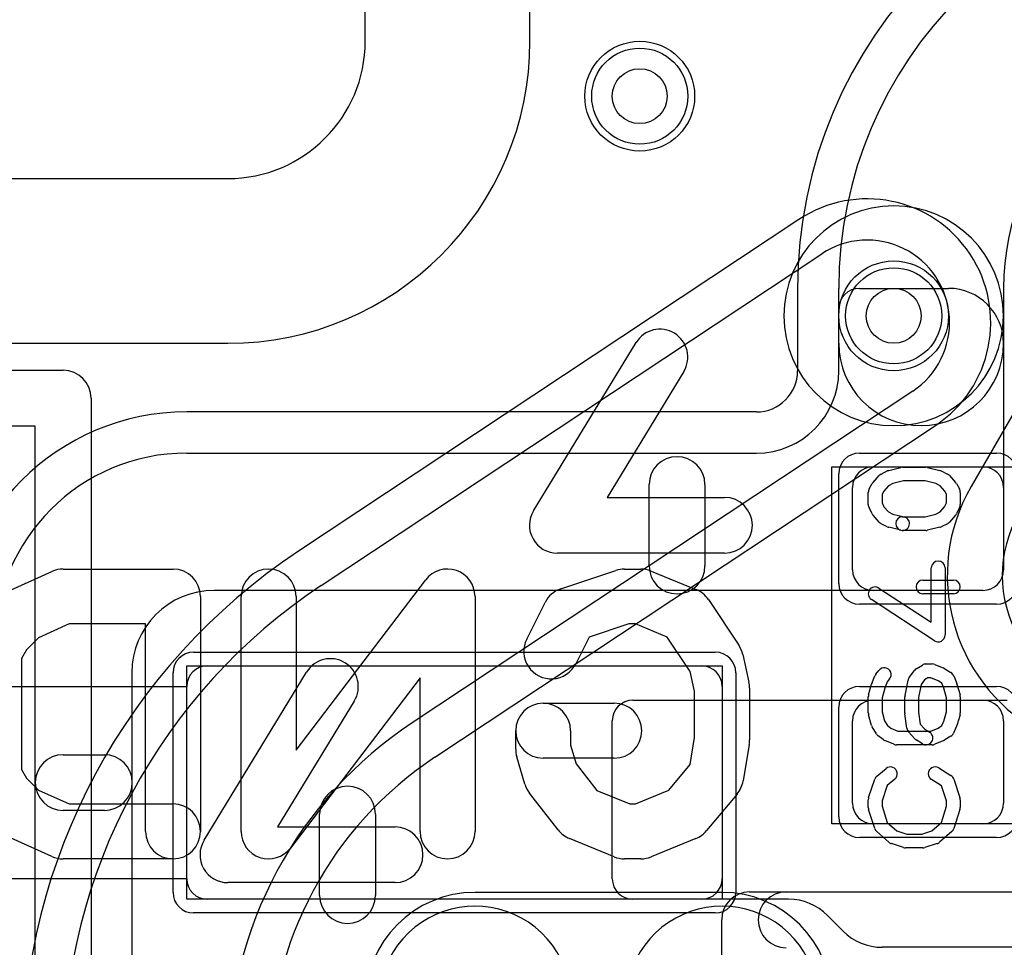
# Model space of a CAD drawing. Extents: x -3.9 to 29.3, y -3.9 to 20.
# Tile 7 of 37: x 1.4 to 5, y 10.9 to 14.3. Entities that reach past the tile are written whole.
import ezdxf

# ---------------------------------------------------------------- set-up
doc = ezdxf.new("R2010")
doc.units = 0
for name, color, linetype in [('Hole', 1, 'CONTINUOUS'), ('L1', 3, 'CONTINUOUS'), ('L2', 3, 'CONTINUOUS'), ('L3', 3, 'CONTINUOUS'), ('L4', 3, 'CONTINUOUS'), ('MetalMask-A', 176, 'CONTINUOUS'), ('Outline', 7, 'CONTINUOUS'), ('PartsArea-A', 111, 'CONTINUOUS'), ('PartsSilk-A', 221, 'CONTINUOUS'), ('PartsSilk-B', 221, 'CONTINUOUS'), ('Resist-A', 2, 'CONTINUOUS'), ('Resist-B', 2, 'CONTINUOUS'), ('Silk-A', 140, 'CONTINUOUS'), ('Silk-B', 140, 'CONTINUOUS')]:
    doc.layers.add(name, color=color, linetype=linetype)

msp = doc.modelspace()

# ---------------------------------------------------------------- linework, layer by layer
at = {"layer": 'Hole'}
for centre in [(3.7, 14), (4.625, 13.2)]:
    msp.add_circle(centre, 0.1, dxfattribs=at)
at = {"layer": 'L1'}
for p, q in [((3.3, 14.2), (3.3, 14.53824)), ((4.27496, 13.3), (4.27496, 13)), ((4.425, 13.1), (4.425, 13.3)), ((4.49997, 13.3), (4.825, 13.3)), ((5.025, 13.3), (5.025, 13.1)), ((4.425, 13), (4.425, 13.22503)), ((1, 13.1), (2.2, 13.1)), ((5.025, 13.1), (5.025, 12.27497)), ((4.125, 12.85004), (2.05, 12.85004)), ((2.05, 12.7), (4.125, 12.7)), ((4.55, 12.65), (4.95, 12.65)), ((4.475, 12.275), (4.475, 12.575)), ((5.025, 12.575), (5.025, 12.275)), ((4.95003, 12.2), (2.15, 12.2)), ((4.95, 12.2), (4.55, 12.2)), ((2.125, 11.925), (3.925, 11.925)), ((1.85, 11.9), (1.85, 10.125)), ((2.05, 11.15), (2.05, 11.85)), ((4, 11.85), (4, 11.15)), ((3.67497, 11.8), (5.03771, 11.8)), ((4.55, 11.8), (4.95, 11.8)), ((3.6, 11.14997), (3.6, 11.72503)), ((4.475, 11.425), (4.475, 11.725)), ((5.025, 11.725), (5.025, 11.425)), ((4.95, 11.35), (4.55, 11.35)), ((3.925, 11.075), (2.125, 11.075)), ((4.24216, 11.075), (3.67497, 11.075)), ((4.44138, 10.95862), (4.38358, 11.01642)), ((6.32503, 10.90004), (4.5828, 10.90004))]:
    msp.add_line(p, q, dxfattribs=at)
for centre in [(3.7, 14), (4.625, 13.2)]:
    msp.add_circle(centre, 0.2, dxfattribs=at)
for centre, radius, start, end in [((5.925, 13.3), 1.65004, 90, 180), ((5.925, 13.3), 1.5, 90, 180), ((2.2, 14.2), 1.1, -90, 0), ((5.925, 13.3), 0.9, 90, 180), ((4.49997, 13.22503), 0.07497, 90, 180), ((4.825, 13.1), 0.2, 0, 90), ((4.725, 13.1), 0.3, 180, 0), ((4.125, 13), 0.3, -90, 0), ((4.125, 13), 0.14996, -90, 0), ((2.05, 12), 0.85004, 90, 180), ((2.05, 12), 0.7, 90, 180), ((4.55, 12.575), 0.075, 90, 180), ((4.95, 12.575), 0.075, 0, 90), ((4.55, 12.275), 0.075, 180, -90), ((4.95, 12.275), 0.075, -90, 0), ((4.95003, 12.27497), 0.07497, -90, 0), ((2.15, 11.9), 0.3, 90, 180), ((2.125, 11.85), 0.075, 90, 180), ((3.925, 11.85), 0.075, 0, 90), ((3.67497, 11.72503), 0.07497, 90, 180), ((4.55, 11.725), 0.075, 90, 180), ((4.95, 11.725), 0.075, 0, 90), ((4.55, 11.425), 0.075, 180, -90), ((4.95, 11.425), 0.075, -90, 0), ((2.125, 11.15), 0.075, 180, -90), ((3.67497, 11.14997), 0.07497, 180, -90), ((3.925, 11.15), 0.075, -90, 0), ((4.24216, 10.875), 0.2, 45, 90), ((4.5828, 11.10004), 0.2, -135, -90)]:
    msp.add_arc(centre, radius, start, end, dxfattribs=at)
at = {"layer": 'L2'}
for p, q in [((3.3, 14.2), (3.3, 14.53824)), ((1, 13.1), (2.2, 13.1)), ((4, 11.10004), (3.1, 11.10004))]:
    msp.add_line(p, q, dxfattribs=at)
msp.add_circle((3.7, 14), 0.2, dxfattribs=at)
for centre, radius, start, end in [((2.2, 14.2), 1.1, -90, 0), ((4.625, 13.2), 0.40004, 90, -90), ((4.625, 13.2), 0.40004, -90, 90), ((3.1, 10.7), 0.40004, 90, -90), ((4, 10.7), 0.40004, -90, 90)]:
    msp.add_arc(centre, radius, start, end, dxfattribs=at)
at = {"layer": 'L3'}
for p, q in [((3.3, 14.2), (3.3, 14.53824)), ((1, 13.1), (2.2, 13.1)), ((4, 11.10004), (3.1, 11.10004))]:
    msp.add_line(p, q, dxfattribs=at)
msp.add_circle((3.7, 14), 0.2, dxfattribs=at)
for centre, radius, start, end in [((2.2, 14.2), 1.1, -90, 0), ((4.625, 13.2), 0.40004, 90, -90), ((4.625, 13.2), 0.40004, -90, 90), ((3.1, 10.7), 0.40004, 90, -90), ((4, 10.7), 0.40004, -90, 90)]:
    msp.add_arc(centre, radius, start, end, dxfattribs=at)
at = {"layer": 'L4'}
for p, q in [((3.3, 14.2), (3.3, 14.53824)), ((5.74051, 14.02205), (4.90735, 12.57893)), ((4.27977, 13.55099), (2.4569, 12.34277)), ((2.5398, 12.21771), (4.36267, 13.42593)), ((1, 13.1), (2.2, 13.1)), ((4.69415, 12.92581), (2.87128, 11.71759)), ((2.95418, 11.59253), (4.77705, 12.80075))]:
    msp.add_line(p, q, dxfattribs=at)
for centre in [(3.7, 14), (4.625, 13.2)]:
    msp.add_circle(centre, 0.2, dxfattribs=at)
for centre, radius, start, end in [((2.2, 14.2), 1.1, -90, 0), ((4.52841, 13.17587), 0.45004, -56.46247, 123.53753), ((4.52841, 13.17587), 0.3, -56.46355, 123.53689), ((5.4703, 12.25392), 0.65003, 150.00071, -29.99929), ((5.4703, 12.25393), 0.45, 149.99991, -29.99988), ((3.7, 10.4673), 2.25004, 123.53723, -179.99974), ((3.7, 10.4673), 2.1, 123.53706, -179.99973), ((3.7, 10.4673), 1.5, 123.53716, -179.99962), ((3.7, 10.4673), 1.34996, 123.53704, -179.99958), ((3.1, 10.70002), 0.35005, -26.31324, -153.66699), ((4, 10.70002), 0.35005, -26.31324, -153.66699)]:
    msp.add_arc(centre, radius, start, end, dxfattribs=at)
at = {"layer": 'MetalMask-A'}
for p, q in [((4.55, 12.65), (4.95, 12.65)), ((4.475, 12.275), (4.475, 12.575)), ((5.025, 12.575), (5.025, 12.275)), ((4.95, 12.2), (4.55, 12.2)), ((2.125, 11.925), (3.925, 11.925)), ((2.05, 11.15), (2.05, 11.85)), ((4, 11.85), (4, 11.15)), ((4.55, 11.8), (4.95, 11.8)), ((4.475, 11.425), (4.475, 11.725)), ((5.025, 11.725), (5.025, 11.425)), ((4.95, 11.35), (4.55, 11.35)), ((3.925, 11.075), (2.125, 11.075))]:
    msp.add_line(p, q, dxfattribs=at)
for centre, start, end in [((4.55, 12.575), 90, 180), ((4.95, 12.575), 0, 90), ((4.55, 12.275), 180, -90), ((4.95, 12.275), -90, 0), ((2.125, 11.85), 90, 180), ((3.925, 11.85), 0, 90), ((4.55, 11.725), 90, 180), ((4.95, 11.725), 0, 90), ((4.55, 11.425), 180, -90), ((4.95, 11.425), -90, 0), ((2.125, 11.15), 180, -90), ((3.925, 11.15), -90, 0)]:
    msp.add_arc(centre, 0.075, start, end, dxfattribs=at)
at = {"layer": 'Outline'}
for p, q in [((2.7, 14.2), (2.7, 15)), ((1, 13.7), (2.2, 13.7))]:
    msp.add_line(p, q, dxfattribs=at)
msp.add_arc((2.2, 14.2), 0.5, -90, 0, dxfattribs=at)
at = {"layer": 'PartsArea-A'}
for p, q in [((4.4, 11.35), (4.4, 12.65)), ((4.4, 12.65), (5.1, 12.65)), ((2.05, 11.85), (2.05, 11.925)), ((2.05, 11.925), (4, 11.925)), ((4, 11.925), (4, 11.075)), ((1.3, 11.85), (2.05, 11.85)), ((5.1, 11.35), (4.4, 11.35)), ((2.05, 11.15), (1.3, 11.15)), ((2.05, 11.075), (2.05, 11.15)), ((4, 11.075), (2.05, 11.075))]:
    msp.add_line(p, q, dxfattribs=at)
at = {"layer": 'PartsSilk-A'}
for p, q in [((-1.2, 13.0016), (1.6, 13.0016)), ((1.7016, 12.9), (1.7016, 4.1)), ((1.4984, 12.7984), (-1.0984, 12.7984)), ((1.4984, 4.1), (1.4984, 12.7984)), ((4.57956, 12.62375), (4.60178, 12.63486)), ((4.6069, 12.63675), (4.65135, 12.64786)), ((4.65741, 12.64861), (4.74259, 12.64861)), ((4.74865, 12.64786), (4.7931, 12.63675)), ((4.79822, 12.63486), (4.82044, 12.62375)), ((4.5357, 12.56934), (4.54681, 12.58879)), ((4.54983, 12.593), (4.57205, 12.618)), ((4.62169, 12.58891), (4.60623, 12.58118)), ((4.66049, 12.59861), (4.62169, 12.58891)), ((4.73951, 12.59861), (4.66049, 12.59861)), ((4.77831, 12.58891), (4.73951, 12.59861)), ((4.79377, 12.58118), (4.77831, 12.58891)), ((4.82795, 12.618), (4.85017, 12.593)), ((4.85319, 12.58879), (4.8643, 12.56934)), ((4.53241, 12.5125), (4.53241, 12.55694)), ((4.58894, 12.56173), (4.58241, 12.5503)), ((4.60623, 12.58118), (4.58894, 12.56173)), ((4.81106, 12.56173), (4.79377, 12.58118)), ((4.81759, 12.5503), (4.81106, 12.56173)), ((4.86759, 12.55694), (4.86759, 12.5125)), ((4.58241, 12.5503), (4.58241, 12.5184)), ((4.58241, 12.5184), (4.5894, 12.50442)), ((4.8106, 12.50442), (4.81759, 12.5184)), ((4.81759, 12.5184), (4.81759, 12.5503)), ((4.54616, 12.4791), (4.53505, 12.50132)), ((4.5894, 12.50442), (4.60623, 12.48549)), ((4.60623, 12.48549), (4.62169, 12.47776)), ((4.77831, 12.47776), (4.79377, 12.48549)), ((4.79377, 12.48549), (4.8106, 12.50442)), ((4.86495, 12.50132), (4.85384, 12.4791)), ((4.57205, 12.44867), (4.54983, 12.47367)), ((4.62169, 12.47776), (4.66347, 12.46731)), ((4.65741, 12.46806), (4.73951, 12.46806)), ((4.73951, 12.46806), (4.77831, 12.47776)), ((4.85017, 12.47367), (4.82795, 12.44867)), ((4.60178, 12.43181), (4.57956, 12.44292)), ((4.65135, 12.41881), (4.6069, 12.42992)), ((4.74259, 12.41806), (4.65741, 12.41806)), ((4.7931, 12.42992), (4.74865, 12.41881)), ((4.82044, 12.44292), (4.79822, 12.43181)), ((4.76204, 12.08369), (4.76204, 12.28194)), ((4.81204, 12.28194), (4.81204, 12.0375)), ((4.73148, 12.2375), (4.84259, 12.2375)), ((4.57108, 12.20843), (4.76204, 12.08369)), ((4.77337, 12.01657), (4.54374, 12.16657)), ((4.84259, 12.1875), (4.73148, 12.1875)), ((4.56011, 11.89479), (4.57122, 11.90868)), ((4.68176, 11.88294), (4.70028, 11.90794)), ((4.70713, 11.91426), (4.72935, 11.92814)), ((4.74259, 11.93194), (4.76481, 11.93194)), ((4.77442, 11.93002), (4.80776, 11.91614)), ((4.8114, 11.91426), (4.83362, 11.90037)), ((2.11325, 11.29), (2.48675, 11.90254)), ((4.54531, 11.86067), (4.55642, 11.88845)), ((4.61026, 11.87744), (4.60147, 11.86645)), ((4.66623, 11.8174), (4.67734, 11.87296)), ((4.73764, 11.87437), (4.72527, 11.85767)), ((4.74976, 11.88194), (4.73764, 11.87437)), ((4.75981, 11.88194), (4.74976, 11.88194)), ((4.78664, 11.87077), (4.75981, 11.88194)), ((4.80019, 11.8623), (4.78664, 11.87077)), ((4.84358, 11.88845), (4.85469, 11.86067)), ((4.53337, 11.81937), (4.54448, 11.85826)), ((4.59221, 11.84329), (4.58241, 11.809)), ((4.60147, 11.86645), (4.59221, 11.84329)), ((4.72527, 11.85767), (4.71574, 11.81002)), ((4.80779, 11.84329), (4.80019, 11.8623)), ((4.81759, 11.809), (4.80779, 11.84329)), ((4.85552, 11.85826), (4.86663, 11.81937)), ((4.53241, 11.75417), (4.53241, 11.8125)), ((4.58241, 11.809), (4.58241, 11.75767)), ((4.66574, 11.75417), (4.66574, 11.8125)), ((4.71574, 11.81002), (4.71574, 11.75592)), ((4.81759, 11.75767), (4.81759, 11.809)), ((4.86759, 11.8125), (4.86759, 11.75417)), ((2.66025, 11.79676), (2.38095, 11.33871)), ((4.54448, 11.70841), (4.53337, 11.7473)), ((4.58241, 11.75767), (4.59167, 11.72525)), ((4.67339, 11.69791), (4.66598, 11.75069)), ((4.71574, 11.75592), (4.72186, 11.71235)), ((4.80792, 11.72383), (4.81759, 11.75767)), ((4.86663, 11.7473), (4.85552, 11.70841)), ((4.56182, 11.67754), (4.54701, 11.70254)), ((4.59167, 11.72525), (4.60231, 11.7073)), ((4.60231, 11.7073), (4.61435, 11.69827)), ((4.61435, 11.69827), (4.64019, 11.6875)), ((4.72186, 11.71235), (4.73667, 11.69568)), ((4.73667, 11.69568), (4.75584, 11.6837)), ((4.75981, 11.6875), (4.78664, 11.69868)), ((4.78664, 11.69868), (4.80063, 11.70742)), ((4.80063, 11.70742), (4.80792, 11.72383)), ((4.85433, 11.70513), (4.84322, 11.68013)), ((4.58685, 11.65639), (4.56833, 11.67028)), ((4.64019, 11.6875), (4.75981, 11.6875)), ((4.70168, 11.65978), (4.67946, 11.68478)), ((4.83362, 11.66908), (4.8114, 11.65519)), ((4.62558, 11.63942), (4.59224, 11.65331)), ((4.76481, 11.6375), (4.63519, 11.6375)), ((4.72934, 11.6413), (4.70712, 11.65519)), ((4.80776, 11.65331), (4.77442, 11.63942)), ((1.6, 11.6016), (1.75, 11.6016)), ((4.56363, 11.52338), (4.59696, 11.55115)), ((4.78918, 11.55314), (4.83362, 11.52537)), ((4.53369, 11.4454), (4.55591, 11.51207)), ((4.62896, 11.51273), (4.6011, 11.48952)), ((4.84409, 11.51207), (4.86631, 11.4454)), ((4.6011, 11.48952), (4.58241, 11.43344)), ((4.7995, 11.48773), (4.76268, 11.51074)), ((4.81759, 11.43344), (4.7995, 11.48773)), ((4.53241, 11.40972), (4.53241, 11.4375)), ((4.58241, 11.43344), (4.58241, 11.41362)), ((4.58241, 11.41362), (4.60132, 11.35452)), ((4.79868, 11.35452), (4.81759, 11.41362)), ((4.81759, 11.41362), (4.81759, 11.43344)), ((4.86759, 11.4375), (4.86759, 11.40972)), ((1.75, 11.3984), (1.6, 11.3984)), ((2.53415, 11.08892), (2.53415, 11.38531)), ((2.73735, 11.38531), (2.73735, 11.08892)), ((4.55582, 11.33266), (4.5336, 11.4021)), ((4.8664, 11.4021), (4.84418, 11.33266)), ((2.38095, 11.33871), (2.80867, 11.33871)), ((4.60132, 11.35452), (4.63656, 11.32368)), ((4.76344, 11.32368), (4.79868, 11.35452)), ((4.60761, 11.28258), (4.56317, 11.32147)), ((4.63656, 11.32368), (4.67234, 11.3125)), ((4.67234, 11.3125), (4.72766, 11.3125)), ((4.72766, 11.3125), (4.76344, 11.32368)), ((4.83683, 11.32147), (4.79239, 11.28258)), ((4.66106, 11.26364), (4.61661, 11.27753)), ((4.73148, 11.2625), (4.66852, 11.2625)), ((4.78339, 11.27753), (4.73894, 11.26364)), ((2.80867, 11.13551), (2.2, 11.13551)), ((4.1, 11.1016), (6.2, 11.1016)), ((3.9984, 9.2), (3.9984, 11))]:
    msp.add_line(p, q, dxfattribs=at)
for centre, radius, start, end in [((1.6, 12.9), 0.1016, 0, 90), ((4.59074, 12.60139), 0.025, 116.56505, 138.37217), ((4.61296, 12.6125), 0.025, 104.03068, 116.56505), ((4.65741, 12.62361), 0.025, 90, 104.03068), ((4.74259, 12.62361), 0.025, 75.96932, 90), ((4.78704, 12.6125), 0.025, 63.43495, 75.96932), ((4.80926, 12.60139), 0.025, 41.62783, 63.43495), ((4.56852, 12.57639), 0.025, 138.37217, 150.26649), ((4.83148, 12.57639), 0.025, 29.73351, 41.62783), ((4.55741, 12.55694), 0.025, 150.26649, 180), ((4.84259, 12.55694), 0.025, 0, 29.73351), ((4.55741, 12.5125), 0.025, 180, -153.43495), ((4.84259, 12.5125), 0.025, -26.56505, 0), ((4.56852, 12.49028), 0.025, -153.43495, -138.37217), ((4.59074, 12.46528), 0.025, -138.37217, -116.56505), ((4.65741, 12.44306), 0.025, 90, -90), ((4.65741, 12.44306), 0.025, -104.03068, 75.96679), ((4.80926, 12.46528), 0.025, -63.43495, -41.62783), ((4.83148, 12.49028), 0.025, -41.62783, -26.56505), ((4.61296, 12.45417), 0.025, -116.56505, -104.03068), ((4.74259, 12.44306), 0.025, -90, -75.96932), ((4.78704, 12.45417), 0.025, -75.96932, -63.43495), ((4.78704, 12.28194), 0.025, 0, 180), ((4.73148, 12.2125), 0.025, 90, -90), ((4.84259, 12.2125), 0.025, -90, 90), ((4.55741, 12.1875), 0.025, 56.85026, -123.15356), ((4.78704, 12.0375), 0.025, -123.14974, 0), ((2.5735, 11.84965), 0.1016, -31.36995, 148.62699), ((4.59074, 11.89306), 0.025, -38.66697, 141.34522), ((4.72037, 11.89306), 0.025, 121.98594, 143.47387), ((4.74259, 11.90694), 0.025, 90, 121.98594), ((4.76481, 11.90694), 0.025, 67.39424, 90), ((4.79815, 11.89306), 0.025, 57.99462, 67.39424), ((4.57963, 11.87917), 0.025, 141.33303, 158.2071), ((4.70185, 11.86806), 0.025, 143.47387, 168.69456), ((4.82037, 11.87917), 0.025, 21.7929, 57.99462), ((4.56852, 11.85139), 0.025, 158.2071, 164.05146), ((4.83148, 11.85139), 0.025, 15.94854, 21.7929), ((4.55741, 11.8125), 0.025, 164.05146, 180), ((4.69074, 11.8125), 0.025, 168.69456, 180), ((4.84259, 11.8125), 0.025, 0, 15.94854), ((4.55741, 11.75417), 0.025, 180, -164.05146), ((4.69074, 11.75417), 0.025, 180, -171.99953), ((4.84259, 11.75417), 0.025, -15.94854, 0), ((4.56852, 11.71528), 0.025, -164.05146, -149.36248), ((4.69815, 11.70139), 0.025, -171.99953, -138.37217), ((4.83148, 11.71528), 0.025, -23.95086, -15.94854), ((4.58333, 11.69028), 0.025, -149.36248, -126.8699), ((4.60185, 11.67639), 0.025, -126.8699, -112.60576), ((4.72037, 11.67639), 0.025, -138.37217, -122.00538), ((4.74259, 11.6625), 0.025, -122.00538, 57.98998), ((4.82037, 11.69028), 0.025, -57.99462, -23.95086), ((4.63519, 11.6625), 0.025, -112.60576, -90), ((4.76481, 11.6625), 0.025, -90, -67.39424), ((4.79815, 11.67639), 0.025, -67.39424, -57.99462), ((1.6, 11.5), 0.1016, 90, -90), ((1.75, 11.5), 0.1016, -90, 90), ((4.61296, 11.53194), 0.025, -50.2091, 129.8005), ((4.77593, 11.53194), 0.025, 57.99462, -122.00075), ((4.57963, 11.50417), 0.025, 129.7909, 161.57954), ((4.82037, 11.50417), 0.025, 18.42046, 57.99462), ((2.63575, 11.38531), 0.1016, 0, 180), ((4.55741, 11.4375), 0.025, 161.57954, 180), ((4.84259, 11.4375), 0.025, 0, 18.42046), ((4.55741, 11.40972), 0.025, 180, -162.25358), ((4.84259, 11.40972), 0.025, -17.74642, 0), ((2.80867, 11.23711), 0.1016, -90, 90), ((4.57963, 11.34028), 0.025, -162.25358, -131.18808), ((4.82037, 11.34028), 0.025, -48.81192, -17.74642), ((2.2, 11.23711), 0.1016, 148.63005, -90), ((4.62407, 11.30139), 0.025, -131.18808, -107.36223), ((4.66852, 11.2875), 0.025, -107.36223, -90), ((4.73148, 11.2875), 0.025, -90, -72.63777), ((4.77593, 11.30139), 0.025, -72.63777, -48.81192), ((2.63575, 11.08892), 0.1016, 180, 0), ((4.1, 11), 0.1016, 90, 180)]:
    msp.add_arc(centre, radius, start, end, dxfattribs=at)
at = {"layer": 'PartsSilk-B'}
for p, q in [((1.41081, 12.2023), (1.55896, 12.26897)), ((1.6, 12.27778), (2, 12.27778)), ((3.41282, 12.20598), (3.61282, 12.27265)), ((3.64444, 12.27778), (3.7037, 12.27778)), ((3.74156, 12.27033), (3.90453, 12.20366)), ((2.44815, 11.61848), (2.92046, 12.23838)), ((2.1, 12.17778), (2.1, 11.32222)), ((2.24815, 11.32222), (2.24815, 12.17778)), ((2.44815, 12.17778), (2.44815, 11.61848)), ((3.1, 12.17778), (3.1, 11.32222)), ((3.94988, 12.16658), (4.06099, 11.99991)), ((3.28834, 12.0225), (3.355, 12.15583)), ((1.62146, 12.07778), (1.5096, 12.02744)), ((1.9, 12.07778), (1.62146, 12.07778)), ((1.9, 11.32222), (1.9, 12.07778)), ((3.66067, 12.07778), (3.51536, 12.02934)), ((3.68404, 12.07778), (3.66067, 12.07778)), ((3.80046, 12.03015), (3.68404, 12.07778)), ((1.5096, 12.02744), (1.4658, 11.98363)), ((3.51536, 12.02934), (3.46722, 11.93306)), ((3.88421, 11.90451), (3.80046, 12.03015)), ((1.4658, 11.98363), (1.44815, 11.95186)), ((1.44815, 11.95186), (1.44815, 11.54814)), ((4.0754, 11.96613), (4.09762, 11.86613)), ((2.9, 11.88152), (2.42769, 11.26162)), ((2.9, 11.32222), (2.9, 11.88152)), ((3.9, 11.83346), (3.88421, 11.90451)), ((4.1, 11.84444), (4.1, 11.65556)), ((3.9, 11.66384), (3.9, 11.83346)), ((3.34815, 11.78889), (3.60741, 11.78889)), ((3.24815, 11.62222), (3.24815, 11.68889)), ((3.44815, 11.68889), (3.44815, 11.63672)), ((3.8836, 11.56541), (3.9, 11.66384)), ((3.44815, 11.63672), (3.4683, 11.56872)), ((4.09864, 11.63912), (4.07642, 11.50578)), ((3.2819, 11.49381), (3.25227, 11.59381)), ((3.60741, 11.58889), (3.34815, 11.58889)), ((1.44815, 11.54814), (1.4658, 11.51637)), ((3.4683, 11.56872), (3.54404, 11.47134)), ((3.80578, 11.47202), (3.8836, 11.56541)), ((1.4658, 11.51637), (1.5096, 11.47256)), ((1.5096, 11.47256), (1.62146, 11.42222)), ((3.40254, 11.3275), (3.29884, 11.46083)), ((3.54404, 11.47134), (3.6641, 11.42222)), ((3.68404, 11.42222), (3.80578, 11.47202)), ((4.0546, 11.4582), (3.94349, 11.32487)), ((1.62146, 11.42222), (2, 11.42222)), ((3.6641, 11.42222), (3.68404, 11.42222)), ((1.55896, 11.23103), (1.41081, 11.2977)), ((3.60657, 11.22967), (3.44361, 11.29634)), ((3.90453, 11.29634), (3.74156, 11.22967)), ((2, 11.22222), (1.6, 11.22222)), ((3.7037, 11.22222), (3.64444, 11.22222))]:
    msp.add_line(p, q, dxfattribs=at)
for centre, start, end in [((1.6, 12.17778), 90, 114.2301), ((2, 12.17778), 0, 90), ((2.34815, 12.17778), 0, 180), ((3, 12.17778), 0, 142.69692), ((3.64444, 12.17778), 90, 108.43581), ((3.7037, 12.17778), 67.7517, 90), ((3.44444, 12.11111), 108.43314, 153.43667), ((3.86667, 12.11111), 33.68848, 67.75084), ((3.37778, 11.97778), 153.43495, -26.56333), ((3.97778, 11.94444), 12.52694, 33.68927), ((4, 11.84444), 0, 12.52759), ((3.34815, 11.68889), 0, 180), ((3.34815, 11.68889), 90, -90), ((3.60741, 11.68889), -90, 90), ((4, 11.65556), -9.46232, 0), ((3.34815, 11.62222), 180, -163.49544), ((3.37778, 11.52222), -163.49503, -142.12531), ((3.97778, 11.52222), -39.80704, -9.46093), ((2, 11.32222), -90, 90), ((2, 11.32222), 180, 0), ((2.34815, 11.32222), 180, -37.30373), ((3, 11.32222), 180, 0), ((3.48148, 11.38889), -142.12853, -112.25039), ((3.86667, 11.38889), -67.7517, -39.80599), ((1.6, 11.32222), -114.2301, -90), ((3.64444, 11.32222), -112.2536, -90), ((3.7037, 11.32222), -90, -67.75084)]:
    msp.add_arc(centre, 0.1, start, end, dxfattribs=at)
at = {"layer": 'Resist-A'}
for p, q in [((4.5, 12.7), (5, 12.7)), ((4.425, 12.225), (4.425, 12.625)), ((5, 12.15), (4.5, 12.15)), ((2.075, 11.975), (3.975, 11.975)), ((2, 11.1), (2, 11.9)), ((4.05, 11.9), (4.05, 11.1)), ((4.5, 11.85), (5, 11.85)), ((4.425, 11.375), (4.425, 11.775)), ((5, 11.3), (4.5, 11.3)), ((3.975, 11.025), (2.075, 11.025))]:
    msp.add_line(p, q, dxfattribs=at)
for centre in [(3.7, 14), (4.625, 13.2)]:
    msp.add_circle(centre, 0.175, dxfattribs=at)
for centre, start, end in [((4.5, 12.625), 90, 180), ((5, 12.625), 0, 90), ((4.5, 12.225), 180, -90), ((5, 12.225), -90, 0), ((2.075, 11.9), 90, 180), ((3.975, 11.9), 0, 90), ((4.5, 11.775), 90, 180), ((5, 11.775), 0, 90), ((4.5, 11.375), 180, -90), ((5, 11.375), -90, 0), ((2.075, 11.1), 180, -90), ((3.975, 11.1), -90, 0)]:
    msp.add_arc(centre, 0.075, start, end, dxfattribs=at)
at = {"layer": 'Resist-B'}
for centre in [(3.7, 14), (4.625, 13.2)]:
    msp.add_circle(centre, 0.175, dxfattribs=at)
at = {"layer": 'Silk-A'}
for p, q in [((3.31325, 12.49), (3.68675, 13.10254)), ((1.3191, 13.0016), (1.6, 13.0016)), ((3.86025, 12.99676), (3.58095, 12.53871)), ((1.7016, 12.9), (1.7016, 4.1)), ((1.4984, 12.7984), (1.3191, 12.7984)), ((1.4984, 4.1), (1.4984, 12.7984)), ((3.73415, 12.28892), (3.73415, 12.58531)), ((3.93735, 12.58531), (3.93735, 12.28892)), ((3.58095, 12.53871), (4.00867, 12.53871)), ((4.00867, 12.33551), (3.4, 12.33551)), ((1.6, 11.6016), (1.75, 11.6016)), ((1.75, 11.3984), (1.6, 11.3984)), ((4.23289, 11.1016), (5.1809, 11.1016))]:
    msp.add_line(p, q, dxfattribs=at)
for centre, start, end in [((3.7735, 13.04965), -31.36995, 148.62699), ((1.6, 12.9), 0, 90), ((3.83575, 12.58531), 0, 180), ((4.00867, 12.43711), -90, 90), ((3.4, 12.43711), 148.63005, -90), ((3.83575, 12.28892), 180, 0), ((1.6, 11.5), 90, -90), ((1.75, 11.5), -90, 90), ((4.23289, 11), 90, -90)]:
    msp.add_arc(centre, 0.1016, start, end, dxfattribs=at)
at = {"layer": 'Silk-B'}
for p, q in [((1.41081, 12.2023), (1.55896, 12.26897)), ((1.6, 12.27778), (2, 12.27778)), ((3.41282, 12.20598), (3.61282, 12.27265)), ((3.64444, 12.27778), (3.7037, 12.27778)), ((3.74156, 12.27033), (3.90453, 12.20366)), ((2.44815, 11.61848), (2.92046, 12.23838)), ((2.1, 12.17778), (2.1, 11.32222)), ((2.24815, 11.32222), (2.24815, 12.17778)), ((2.44815, 12.17778), (2.44815, 11.61848)), ((3.1, 12.17778), (3.1, 11.32222)), ((3.94988, 12.16658), (4.06099, 11.99991)), ((3.28834, 12.0225), (3.355, 12.15583)), ((1.62146, 12.07778), (1.5096, 12.02744)), ((1.9, 12.07778), (1.62146, 12.07778)), ((1.9, 11.32222), (1.9, 12.07778)), ((3.66067, 12.07778), (3.51536, 12.02934)), ((3.68404, 12.07778), (3.66067, 12.07778)), ((3.80046, 12.03015), (3.68404, 12.07778)), ((1.5096, 12.02744), (1.4658, 11.98363)), ((3.51536, 12.02934), (3.46722, 11.93306)), ((3.88421, 11.90451), (3.80046, 12.03015)), ((1.4658, 11.98363), (1.44815, 11.95186)), ((1.44815, 11.95186), (1.44815, 11.54814)), ((4.0754, 11.96613), (4.09762, 11.86613)), ((2.9, 11.88152), (2.42769, 11.26162)), ((2.9, 11.32222), (2.9, 11.88152)), ((3.9, 11.83346), (3.88421, 11.90451)), ((4.1, 11.84444), (4.1, 11.65556)), ((3.9, 11.66384), (3.9, 11.83346)), ((3.34815, 11.78889), (3.60741, 11.78889)), ((3.24815, 11.62222), (3.24815, 11.68889)), ((3.44815, 11.68889), (3.44815, 11.63672)), ((3.8836, 11.56541), (3.9, 11.66384)), ((3.44815, 11.63672), (3.4683, 11.56872)), ((4.09864, 11.63912), (4.07642, 11.50578)), ((3.2819, 11.49381), (3.25227, 11.59381)), ((3.60741, 11.58889), (3.34815, 11.58889)), ((1.44815, 11.54814), (1.4658, 11.51637)), ((3.4683, 11.56872), (3.54404, 11.47134)), ((3.80578, 11.47202), (3.8836, 11.56541)), ((1.4658, 11.51637), (1.5096, 11.47256)), ((1.5096, 11.47256), (1.62146, 11.42222)), ((3.40254, 11.3275), (3.29884, 11.46083)), ((3.54404, 11.47134), (3.6641, 11.42222)), ((3.68404, 11.42222), (3.80578, 11.47202)), ((4.0546, 11.4582), (3.94349, 11.32487)), ((1.62146, 11.42222), (2, 11.42222)), ((3.6641, 11.42222), (3.68404, 11.42222)), ((1.55896, 11.23103), (1.41081, 11.2977)), ((3.60657, 11.22967), (3.44361, 11.29634)), ((3.90453, 11.29634), (3.74156, 11.22967)), ((2, 11.22222), (1.6, 11.22222)), ((3.7037, 11.22222), (3.64444, 11.22222))]:
    msp.add_line(p, q, dxfattribs=at)
for centre, start, end in [((1.6, 12.17778), 90, 114.2301), ((2, 12.17778), 0, 90), ((2.34815, 12.17778), 0, 180), ((3, 12.17778), 0, 142.69692), ((3.64444, 12.17778), 90, 108.43581), ((3.7037, 12.17778), 67.7517, 90), ((3.44444, 12.11111), 108.43314, 153.43667), ((3.86667, 12.11111), 33.68848, 67.75084), ((3.37778, 11.97778), 153.43495, -26.56333), ((3.97778, 11.94444), 12.52694, 33.68927), ((4, 11.84444), 0, 12.52759), ((3.34815, 11.68889), 0, 180), ((3.34815, 11.68889), 90, -90), ((3.60741, 11.68889), -90, 90), ((4, 11.65556), -9.46232, 0), ((3.34815, 11.62222), 180, -163.49544), ((3.37778, 11.52222), -163.49503, -142.12531), ((3.97778, 11.52222), -39.80704, -9.46093), ((2, 11.32222), -90, 90), ((2, 11.32222), 180, 0), ((2.34815, 11.32222), 180, -37.30373), ((3, 11.32222), 180, 0), ((3.48148, 11.38889), -142.12853, -112.25039), ((3.86667, 11.38889), -67.7517, -39.80599), ((1.6, 11.32222), -114.2301, -90), ((3.64444, 11.32222), -112.2536, -90), ((3.7037, 11.32222), -90, -67.75084)]:
    msp.add_arc(centre, 0.1, start, end, dxfattribs=at)

doc.saveas('drawing.dxf')
